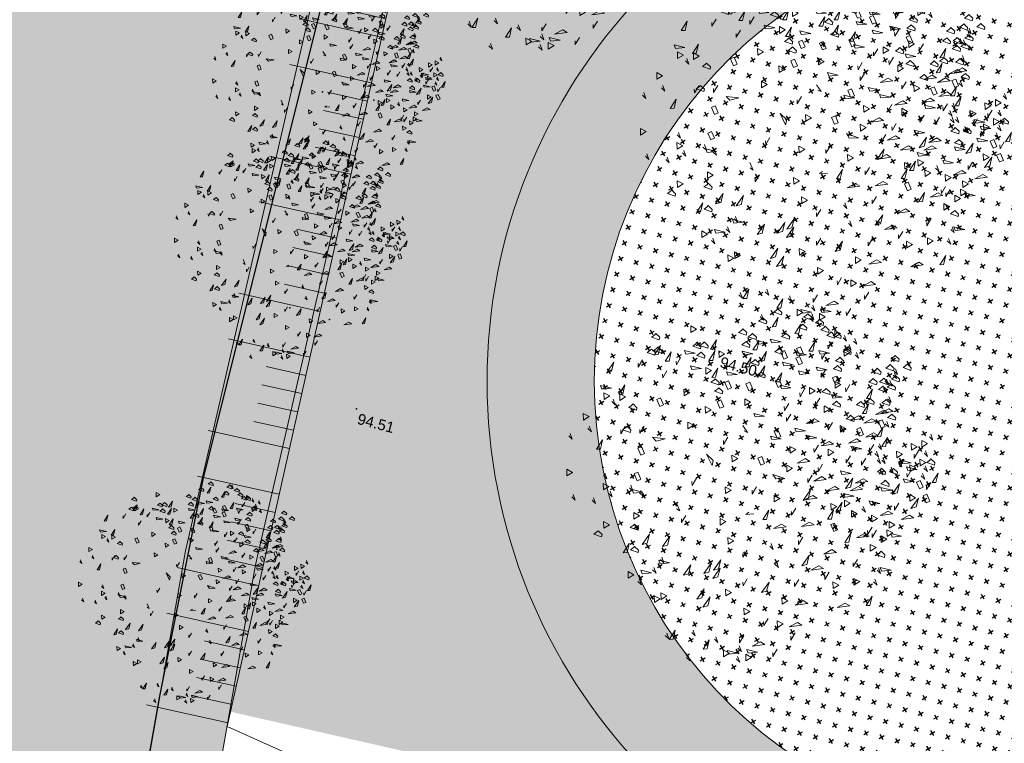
# Model space of a CAD drawing. Header units: centimetres. Extents: x 100159 to 224542, y -77011 to -2159.
# Tile 4 of 149: x 191353 to 194108, y -22417 to -20392. Entities that reach past the tile are written whole.
import ezdxf
from ezdxf.enums import TextEntityAlignment as Align
from ezdxf.xclip import XClip

# ---------------------------------------------------------------- set-up
doc = ezdxf.new("R2010")
doc.units = ezdxf.units.CM
doc.header["$XCLIPFRAME"] = 2
doc.layers.get('0').update_dxf_attribs({"lineweight": 5})
for name, color, linetype in [('03', 1, 'Continuous'), ('04-Pts-T', 7, 'Continuous'), ('04-Pts-T-Alt', 190, 'Continuous'), ('23', 63, 'Continuous'), ('A-Mar-P-TR-esv-pelouse', 60, 'Continuous'), ('A-Mar-P-TX-légende', 7, 'Continuous'), ('DDL-PLAN MASSE PAYSAGE', 7, 'Continuous')]:
    doc.layers.add(name, color=color, linetype=linetype)
for name, color, linetype, lineweight in [('21', 8, 'Continuous', 9), ('48', 8, 'Continuous', 13), ('A-Mar-P-TR-Revêtement sportif', 7, 'Continuous', 5)]:
    doc.layers.add(name, color=color, linetype=linetype, lineweight=lineweight)
for name, color, linetype, lineweight, true_color in [('24', 7, 'Continuous', 15, 0x99ad58), ('A-Mar-P-TR-esv-massifs', 7, 'Continuous', 5, 0x99ad58), ('DDL- PAYSAGE HACHURES', 7, 'Continuous', 15, 0x99ad58)]:
    doc.layers.add(name, color=color, linetype=linetype, lineweight=lineweight, true_color=true_color)
doc.styles.get("Standard").update_dxf_attribs({"font": 'arial.ttf'})
pattern_1 = [(31, (197231.24, -3278.376), (10.862603, 43.56752), [15.875, -47.625]), (121, (197242.132, -3281.09), (-43.56752, 10.862603), [15.875, -47.625])]

# ---------------------------------------------------------------- blocks, each defined once
blk = doc.blocks.new('17.07 CADASTRE')
at = {"layer": '23'}
h = blk.add_hatch(dxfattribs=at)
h.set_pattern_fill('CROSS', color=9, scale=0.122312, angle=-74.5126)
h.set_pattern_definition([(285.487436, (-1752.3689, 119.6183), (0.95587097, -0.5410825), [0.38833935, -1.16501804]), (15.487436, (-1752.5042, 119.37936), (0.5410825, 0.95587097), [0.38833935, -1.16501804])])
h.paths.add_polyline_path([(296.556, 77.111), (237.111, 55.333), (234.333, 63.889), (230.222, 79.222), (287.333, 104.778), (286, 108.667), (283.764, 107.684), (283.586, 107.684), (284.556, 108.111), (281.778, 113.778), (279.556, 117), (276.889, 119.556), (274.222, 121.222), (271, 122.222), (267.222, 123.778), (264.111, 125.444), (253.889, 127.667), (249.222, 128.444), (241, 128.111), (233.111, 127.444), (216.889, 124.444), (201.667, 120.778), (176.222, 114.111), (165.556, 111.111), (124.556, 102.444), (122.333, 102.222), (76.778, 95.667), (65.222, 94.333), (35.444, 90.111), (31.667, 89.667), (13.222, 87.017), (13.222, 11), (305.953, 11), (306.333, 20.889), (306.457, 20.91), (306.778, 27.444), (306.556, 41.222), (304.889, 48.667)])
h.paths.add_polyline_path([(382.444, 188.112), (366.222, 179.889), (324.333, 156.222), (321.556, 150.111), (319.889, 143.222), (318.444, 140), (316.333, 136.444), (312.889, 132.222), (311, 129.556), (309.667, 127), (309.222, 124.889), (309.111, 121.556), (313, 67.111), (320.889, 34.556), (323.889, 23), (326.72, 11), (382.444, 11)])
h.paths.add_polyline_path([(114.441, 168.682), (114.556, 172.222), (114.765, 174.055), (114.889, 176.111), (115.444, 180), (117, 187), (119.807, 200.743), (131.778, 243.333), (132.667, 246.889), (134.333, 259.778), (123.889, 263.889), (95.589, 275.588), (95.778, 276.111), (116.444, 322.667), (114.867, 324.739), (110, 330.778), (101, 340.111), (94.778, 345.889), (88.111, 351.333), (84.333, 354.222), (77.667, 358.667), (70, 363), (64.667, 366.778), (62.667, 368.556), (61, 370.778), (59.667, 373.333), (57.444, 376.444), (55, 379.889), (50.444, 384.111), (47.778, 386.111), (42.889, 389.333), (34.778, 392.222), (29.778, 390.222), (28, 389.111), (23.444, 385.111), (19.596, 381.153), (45.333, 361.111), (41.87, 356.754), (41.556, 357), (39.111, 354), (13.222, 374.341), (13.222, 359.889), (17.111, 358.444), (17.556, 359.444), (21.111, 358), (20.778, 357), (22.556, 356.333), (22.889, 357.333), (29.222, 354.889), (26.333, 347.667), (22.889, 349), (21.556, 345.667), (17.889, 347.111), (18.556, 348.889), (13.222, 350.98), (13.222, 268.872), (22.444, 266.333), (20.333, 258.444), (13.222, 260.467), (13.222, 114.187), (18.444, 116), (18.889, 112.778), (28.889, 113.333), (38.667, 115.778), (41.333, 115.778), (59.333, 118.667), (82, 120.333), (98.222, 123.111), (115.889, 127.889), (114.889, 141.889), (114.853, 142.698), (114.556, 146.667), (114.435, 152.182), (114.222, 157), (114.259, 160.231), (114.222, 161.889), (114.123, 164.5), (114.333, 166.889)])
h.paths.add_polyline_path([(35.889, 199), (33.222, 200.111), (35, 204.222), (37.556, 203)], flags=16)
h.paths.add_polyline_path([(48.222, 318.556), (43.778, 319.556), (44.333, 321.778), (38.889, 323), (39, 323.778), (35, 324.667), (35.111, 325.333), (31.556, 326.111), (33.444, 334.667), (40.444, 333), (40.222, 332.111), (43.222, 331.444), (42.889, 330), (46, 329.333), (49, 342.556), (55.111, 337.444), (53, 328.556), (50.667, 329.111)], flags=16)
h.paths.add_polyline_path([(23.889, 322.556), (20.556, 323.222), (21.111, 326.222), (24.556, 325.556)], flags=16)
h.paths.add_polyline_path([(19.667, 324.111), (14.111, 325.222), (14.556, 327.889), (20.222, 326.778)], flags=16)
h.paths.add_polyline_path([(57.556, 349), (56.556, 349.778), (56, 349.111), (53.667, 350.778), (54, 351.444), (50.556, 354.111), (52.889, 357.333), (53.667, 356.889), (54.444, 358), (53.778, 358.556), (59.667, 366.333), (64.444, 362.556), (60.444, 357.111), (64.444, 353.778), (61.889, 350.556), (59.889, 352.111)], flags=16)
h.paths.add_polyline_path([(38.667, 373.444), (35.778, 375.889), (35.444, 375.556), (32.333, 378), (33.111, 379.111), (30, 381.444), (32.444, 384.778), (35.556, 382.222), (36, 382.889), (36.889, 382.333), (37.889, 383.667), (40.444, 381.444), (42.889, 384.667), (47.778, 380.889), (42.889, 374.556), (40.778, 376.222)], flags=16)
h.paths.add_polyline_path([(64.778, 393.222), (55, 404.111), (51.333, 405.889), (50, 405.222), (47.889, 404.556), (45.556, 404.556), (44.778, 404.667), (43.889, 405.111), (34.778, 392.222), (42.889, 389.333), (47.778, 386.111), (50.444, 384.111), (55, 379.889), (57.444, 376.444), (59.667, 373.333), (61, 370.778), (62.667, 368.556), (64.667, 366.778), (70, 363), (77.667, 358.667), (84.333, 354.222), (88.111, 351.333), (94.778, 345.889), (101, 340.111), (110, 330.778), (112.546, 327.619), (117, 349.111), (122, 359.222), (113.222, 363.667), (115.333, 367.889), (104.333, 373.444), (104.111, 373), (103.667, 373.222), (103.889, 373.667)])
h.paths.add_polyline_path([(60.667, 391.556), (67.111, 388.333), (66.333, 386.667), (70.778, 384.444), (67.333, 377.444), (61, 380.556), (61.667, 381.889), (57, 384.222)], flags=16)
h.paths.add_polyline_path([(56.111, 388.778), (44.667, 394.444), (48.111, 401.222), (52.444, 399.111), (52.556, 399.556), (55.444, 398.111), (53.889, 395), (58.111, 393)], flags=16)
h.paths.add_polyline_path([(74.333, 380.889), (79.667, 378.222), (80.333, 379.556), (83.444, 378.111), (79.333, 369.889), (70.889, 374.222)], flags=16)
h.paths.add_polyline_path([(87.444, 378.444), (92.444, 376), (90.556, 372.333), (90, 372.667), (88.556, 369.778), (93.889, 367.222), (90.667, 360.778), (81, 365.556)], flags=16)
h.paths.add_polyline_path([(97.444, 368.111), (107.667, 363.111), (104.556, 356.778), (94.333, 361.778)], flags=16)
h.paths.add_polyline_path([(109.222, 359.889), (112.444, 358.222), (111.778, 357), (113.222, 356.222), (114.444, 358.667), (117.667, 357), (111, 343.444), (106.667, 345.556), (108, 348.333), (104.444, 350.111)], flags=16)
h.paths.add_polyline_path([(138.333, 392.333), (139.444, 392.667), (142.289, 398.356), (133.889, 402.556), (137.222, 409.444), (142.667, 406.667), (143.556, 408.444), (146.6, 406.978), (147.111, 408), (146.954, 409.778), (132.144, 409.778), (130.222, 406), (122.667, 409.778), (88.627, 409.778), (92.222, 408), (85.444, 394.444), (81.667, 396.333), (82.667, 398.444), (80.556, 399.556), (81.667, 401.667), (77.444, 403.778), (80.481, 409.778), (77.236, 409.778), (74.889, 405), (69.444, 407.778), (69.889, 408.778), (67.857, 409.778), (56.288, 409.778), (58.444, 408.667), (64.444, 402), (64.889, 402.333), (65.111, 402), (64.778, 401.667), (68.222, 397.778), (70.667, 396.556), (71.667, 398.667), (76.333, 396.333), (75.333, 394.222), (83.333, 390.222), (84.333, 392.333), (89, 390), (88.222, 388.333), (88.556, 388.111), (88.444, 387.778), (96, 383.889), (97, 386), (105.444, 381.778), (104.444, 379.667), (118, 372.889), (119.063, 372.48), (121, 372.111), (123.444, 372.222), (123.333, 372.667), (123.778, 372.778), (123.889, 372.333), (124.556, 372.556), (126.503, 373.571), (127.437, 374.272), (128.105, 375.058), (128.808, 376.042), (120.778, 380.222), (120.889, 380.444), (117.444, 382.111), (119.889, 386.778), (123.222, 385.111), (123.778, 386.111), (131.912, 381.934), (136.222, 390.556), (136.417, 390.75), (136.556, 391), (137.444, 391.778)])
h.paths.add_polyline_path([(94.778, 396.222), (95.111, 397), (90.889, 399.111), (93, 403.333), (93.889, 402.889), (95.333, 405.667), (98, 404.333), (98.333, 405), (101.889, 403.111), (101.667, 402.556), (104.556, 401.111), (101.111, 394), (98.111, 395.556), (97.667, 394.667)], flags=16)
h.paths.add_polyline_path([(104.778, 389.444), (108.222, 396.333), (118.667, 391.222), (115.667, 385.222), (112.889, 386.556), (112.444, 385.667)], flags=16)
at = {"color": 0, "linetype": 'Continuous'}
blk.add_lwpolyline([(38.667, 115.778), (41.333, 115.778), (59.333, 118.667), (82, 120.333), (98.222, 123.111), (115.889, 127.889), (115.131, 135.97), (114.696, 141.819), (114.319, 156.904), (114.122, 164.559), (114.889, 176.111), (115.989, 181.377), (117, 187), (119.807, 200.743), (125.405, 219.634), (128.803, 231.361), (130.17, 236.417), (131.524, 241.754), (131.992, 243.596), (132.621, 247.093), (133.521, 252.633), (134.333, 259.778), (123.889, 263.889), (95.667, 275.556)], dxfattribs=at)
blk = doc.blocks.new('*U27')
at = {"layer": '21'}
for points in [[(0, 0), (-0.3, 233.4)], [(262.3, 0.4), (261.9, 233.8)], [(52.5, 0.1), (52.3, 114)], [(104.9, 0.2), (104.7, 114.1)], [(157.4, 0.2), (157.2, 114.1)], [(209.8, 0.3), (209.7, 114.2)]]:
    blk.add_lwpolyline(points, dxfattribs=at)
blk = doc.blocks.new('*U28')
at = {"layer": '03', "color": 0, "linetype": 'ByBlock', "lineweight": -2, "rotation": 77.37558950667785}
for p in [(192366, -20440.5), (192280.1, -20824.4), (192194.1, -21208.3), (192108.1, -21592.2), (192022.1, -21976.1), (191936.1, -22360)]:
    blk.add_blockref('*U27', p, dxfattribs=at)
blk = doc.blocks.new('04-Pts-T')
at = {"color": 0}
blk.add_point((0, 0), dxfattribs=at)
at = {"layer": '04-Pts-T-Alt'}
blk.add_attdef('ALT', text='', height=0.15, dxfattribs=at).set_placement((0.1, -0.1), align=Align.TOP_LEFT)
blk = doc.blocks.new('Z$W@#1095')
for points in [[(3.307, 7.712), (3.214, 7.616), (3.245, 7.715)], [(3.633, 7.407), (3.541, 7.311), (3.572, 7.411)], [(4.396, 7.201), (4.303, 7.105), (4.334, 7.204)], [(2.137, 7.062), (2.045, 6.966), (2.076, 7.066)], [(5.341, 7.058), (5.267, 7.019), (5.448, 7.004)], [(3.864, 6.755), (3.79, 6.716), (3.971, 6.701)], [(2.268, 6.632), (2.176, 6.536), (2.207, 6.635)], [(2.863, 6.646), (2.771, 6.55), (2.802, 6.649)], [(5.365, 6.473), (5.291, 6.434), (5.472, 6.419)], [(2.561, 6.369), (2.468, 6.273), (2.499, 6.372)], [(4.059, 6.385), (3.985, 6.346), (4.165, 6.331)], [(5.754, 6.331), (5.68, 6.292), (5.861, 6.277)], [(2.874, 6.022), (2.781, 5.926), (2.812, 6.025)], [(2.874, 5.772), (2.782, 5.676), (2.813, 5.776)], [(1.119, 4.947), (1.026, 4.851), (1.058, 4.95)], [(1.485, 4.77), (1.393, 4.674), (1.424, 4.774)], [(2.857, 4.896), (2.846, 4.813), (2.963, 4.952)], [(3.541, 4.856), (3.467, 4.817), (3.648, 4.802)], [(1.764, 4.714), (1.672, 4.618), (1.703, 4.718)], [(2.709, 4.702), (2.635, 4.664), (2.816, 4.648)], [(4.648, 4.634), (4.574, 4.596), (4.755, 4.581)], [(5.037, 4.323), (5.043, 4.24), (5.13, 4.399)], [(7.995, 4.13), (7.902, 4.034), (7.933, 4.133)], [(0.32, 3.885), (0.228, 3.789), (0.259, 3.889)], [(5.904, 3.769), (5.83, 3.73), (6.011, 3.715)], [(3.49, 3.445), (3.416, 3.483), (3.507, 3.327)], [(3.952, 3.593), (3.878, 3.555), (4.059, 3.539)], [(5.714, 3.622), (5.64, 3.583), (5.821, 3.568)], [(6.325, 3.596), (6.251, 3.557), (6.432, 3.542)], [(7.273, 3.528), (7.199, 3.489), (7.38, 3.474)], [(7.535, 3.508), (7.461, 3.469), (7.642, 3.454)], [(0.092, 3.255), (0, 3.159), (0.031, 3.258)], [(0.636, 3.397), (0.544, 3.301), (0.575, 3.401)], [(6.915, 3.371), (6.841, 3.332), (7.022, 3.317)], [(7.884, 3.275), (7.792, 3.179), (7.823, 3.279)], [(2.621, 3.163), (2.547, 3.124), (2.728, 3.109)], [(6.308, 3.21), (6.234, 3.171), (6.415, 3.156)], [(7.751, 3.098), (7.659, 3.002), (7.69, 3.102)], [(7.922, 3.045), (7.829, 2.949), (7.86, 3.049)], [(0.726, 2.886), (0.634, 2.79), (0.665, 2.889)], [(2.06, 2.884), (1.986, 2.845), (2.167, 2.83)], [(7.666, 2.875), (7.574, 2.779), (7.605, 2.879)], [(3.087, 2.703), (2.995, 2.607), (3.026, 2.706)], [(3.915, 2.615), (3.841, 2.576), (4.022, 2.561)], [(4.719, 2.612), (4.645, 2.573), (4.826, 2.558)], [(5.369, 2.781), (5.296, 2.742), (5.476, 2.727)], [(5.95, 2.723), (5.876, 2.685), (6.057, 2.669)], [(6.865, 2.748), (6.791, 2.709), (6.972, 2.694)], [(0.91, 2.401), (0.836, 2.362), (1.017, 2.347)], [(2.785, 2.426), (2.692, 2.33), (2.723, 2.429)], [(5.038, 2.513), (4.964, 2.474), (5.145, 2.459)], [(0.549, 2.268), (0.457, 2.172), (0.488, 2.272)], [(0.774, 2.338), (0.681, 2.242), (0.712, 2.342)], [(3.413, 2.194), (3.339, 2.156), (3.52, 2.14)], [(1.484, 2.094), (1.41, 2.055), (1.591, 2.04)], [(5.471, 2.048), (5.397, 2.009), (5.578, 1.994)], [(7.433, 2.028), (7.341, 1.932), (7.372, 2.031)], [(7.439, 1.948), (7.347, 1.852), (7.378, 1.951)], [(7.722, 1.953), (7.63, 1.857), (7.661, 1.957)], [(2.547, 1.866), (2.473, 1.827), (2.654, 1.812)], [(5.577, 1.726), (5.503, 1.687), (5.684, 1.672)], [(7.117, 1.814), (7.025, 1.718), (7.056, 1.818)], [(7.638, 1.933), (7.545, 1.837), (7.576, 1.936)], [(0.964, 1.617), (0.89, 1.578), (1.071, 1.563)], [(5.921, 1.532), (5.829, 1.436), (5.86, 1.535)], [(5.92, 1.702), (5.846, 1.663), (6.027, 1.648)], [(6.095, 1.54), (6.003, 1.444), (6.034, 1.544)], [(6.603, 1.616), (6.51, 1.52), (6.541, 1.619)], [(1.46, 1.421), (1.386, 1.383), (1.567, 1.367)], [(2.981, 1.339), (2.907, 1.3), (3.088, 1.285)], [(5.81, 1.426), (5.718, 1.33), (5.749, 1.43)], [(5.859, 1.333), (5.767, 1.237), (5.798, 1.336)], [(4.711, 1.254), (4.619, 1.158), (4.65, 1.257)], [(5.751, 1.086), (5.659, 0.99), (5.69, 1.089)], [(3.507, 0.907), (3.433, 0.868), (3.614, 0.853)], [(4.279, 0.935), (4.205, 0.896), (4.386, 0.881)], [(5.916, 0.961), (5.842, 0.922), (6.023, 0.907)], [(5.951, 0.977), (5.859, 0.881), (5.89, 0.98)], [(4.262, 0.816), (4.188, 0.777), (4.369, 0.762)], [(5.778, 0.715), (5.704, 0.676), (5.885, 0.661)], [(6.225, 0.761), (6.152, 0.722), (6.332, 0.707)], [(5.013, 0.644), (4.939, 0.605), (5.12, 0.59)], [(6.108, 0.429), (6.016, 0.333), (6.047, 0.432)], [(6.402, 0.571), (6.31, 0.475), (6.341, 0.575)], [(6.778, 0.626), (6.685, 0.53), (6.717, 0.629)], [(3.392, 0.318), (3.3, 0.222), (3.331, 0.322)], [(3.655, 0.361), (3.563, 0.265), (3.594, 0.364)], [(5.726, 0.216), (5.652, 0.177), (5.832, 0.162)], [(5.929, 0.406), (5.837, 0.31), (5.868, 0.41)]]:
    blk.add_lwpolyline(points)
for points in [[(3.819, 7.505), (3.825, 7.651), (3.696, 7.583)], [(4.541, 7.579), (4.483, 7.518), (4.593, 7.342)], [(4.887, 7.578), (4.927, 7.503), (5.128, 7.549)], [(2.566, 7.287), (2.572, 7.433), (2.443, 7.365)], [(4.427, 7.3), (4.432, 7.446), (4.303, 7.378)], [(4.56, 6.978), (4.566, 7.124), (4.437, 7.056)], [(4.548, 7.138), (4.587, 7.063), (4.788, 7.11)], [(3.254, 7.042), (3.293, 6.967), (3.495, 7.014)], [(5.639, 6.985), (5.661, 6.806), (5.713, 6.821), (5.748, 6.935), (5.706, 6.948)], [(5.986, 7.048), (6.009, 6.87), (6.06, 6.885), (6.096, 6.999), (6.053, 7.012)], [(3.887, 6.72), (3.909, 6.541), (3.961, 6.556), (3.996, 6.67), (3.954, 6.683)], [(4.384, 6.814), (4.407, 6.636), (4.458, 6.651), (4.494, 6.765), (4.451, 6.778)], [(5.666, 6.821), (5.705, 6.746), (5.907, 6.792)], [(5.745, 6.874), (5.767, 6.695), (5.819, 6.711), (5.854, 6.824), (5.811, 6.838)], [(2.641, 6.434), (2.647, 6.58), (2.518, 6.512)], [(5.643, 6.547), (5.682, 6.472), (5.884, 6.519)], [(1.556, 6.272), (1.578, 6.094), (1.63, 6.109), (1.665, 6.223), (1.622, 6.236)], [(4.702, 6.214), (4.809, 6.339), (4.877, 6.281), (4.77, 6.156)], [(6.037, 6.271), (5.979, 6.209), (6.089, 6.034)], [(6.577, 6.24), (6.583, 6.386), (6.454, 6.318)], [(1.894, 6.058), (1.9, 6.203), (1.771, 6.135)], [(3.026, 5.941), (3.132, 6.066), (3.2, 6.008), (3.094, 5.883)], [(3.564, 6.117), (3.67, 6.241), (3.738, 6.183), (3.632, 6.059)], [(4.027, 6.058), (3.989, 5.95), (4.121, 5.796)], [(6.207, 6.153), (6.229, 5.974), (6.28, 5.99), (6.316, 6.103), (6.273, 6.117)], [(2.802, 5.953), (2.744, 5.892), (2.854, 5.716)], [(5.268, 5.761), (5.274, 5.907), (5.144, 5.839)], [(5.797, 6.002), (5.74, 5.941), (5.849, 5.765)], [(6.059, 5.981), (6.082, 5.802), (6.133, 5.817), (6.169, 5.931), (6.126, 5.944)], [(6.289, 6.018), (6.312, 5.839), (6.363, 5.855), (6.399, 5.968), (6.356, 5.982)], [(2.04, 5.622), (2.062, 5.444), (2.114, 5.459), (2.149, 5.573), (2.106, 5.586)], [(2.361, 5.553), (2.367, 5.699), (2.238, 5.631)], [(5.908, 5.544), (5.914, 5.69), (5.784, 5.622)], [(6.079, 5.694), (6.118, 5.619), (6.32, 5.665)], [(6.322, 5.774), (6.362, 5.699), (6.563, 5.745)], [(1.476, 5.517), (1.516, 5.443), (1.717, 5.489)], [(1.604, 5.404), (1.627, 5.225), (1.678, 5.24), (1.714, 5.354), (1.671, 5.367)], [(4.661, 5.369), (4.667, 5.515), (4.538, 5.447)], [(5.674, 5.445), (5.696, 5.267), (5.748, 5.282), (5.783, 5.396), (5.741, 5.409)], [(5.777, 5.476), (5.816, 5.401), (6.018, 5.448)], [(6.362, 5.45), (6.368, 5.595), (6.239, 5.527)], [(1.149, 5.093), (1.155, 5.239), (1.026, 5.171)], [(1.82, 5.227), (1.897, 5.141), (2.095, 5.182)], [(5.133, 5.174), (5.139, 5.32), (5.01, 5.252)], [(5.531, 5.287), (5.554, 5.109), (5.605, 5.124), (5.641, 5.238), (5.598, 5.251)], [(5.696, 5.047), (5.802, 5.171), (5.87, 5.113), (5.764, 4.989)], [(6.029, 5.244), (5.971, 5.183), (6.081, 5.007)], [(6.706, 5.202), (6.728, 5.023), (6.78, 5.039), (6.815, 5.152), (6.773, 5.166)], [(6.919, 5.385), (6.941, 5.207), (6.993, 5.222), (7.028, 5.335), (6.986, 5.349)], [(1.304, 5.001), (1.246, 4.939), (1.356, 4.764)], [(5.249, 5.015), (5.355, 5.139), (5.423, 5.081), (5.317, 4.957)], [(6.587, 5.132), (6.53, 5.071), (6.639, 4.895)], [(6.924, 5.15), (6.946, 4.971), (6.998, 4.986), (7.033, 5.1), (6.99, 5.113)], [(7.33, 5.101), (7.352, 4.923), (7.404, 4.938), (7.439, 5.051), (7.397, 5.065)], [(1.676, 4.744), (1.619, 4.683), (1.728, 4.507)], [(1.978, 4.806), (2.055, 4.721), (2.253, 4.762)], [(4.048, 4.617), (4.16, 4.642), (4.22, 4.836)], [(5.874, 4.617), (5.98, 4.742), (6.048, 4.684), (5.942, 4.559)], [(6.306, 4.921), (6.346, 4.846), (6.547, 4.893)], [(6.44, 4.848), (6.462, 4.67), (6.514, 4.685), (6.549, 4.799), (6.506, 4.812)], [(6.716, 4.934), (6.755, 4.859), (6.957, 4.905)], [(6.935, 4.946), (6.877, 4.885), (6.987, 4.709)], [(7.355, 4.781), (7.394, 4.707), (7.596, 4.753)], [(7.654, 4.891), (7.677, 4.712), (7.728, 4.727), (7.764, 4.841), (7.721, 4.854)], [(5.666, 4.475), (5.672, 4.621), (5.543, 4.553)], [(6.256, 4.609), (6.278, 4.431), (6.33, 4.446), (6.365, 4.559), (6.323, 4.573)], [(6.276, 4.572), (6.315, 4.497), (6.516, 4.544)], [(6.575, 4.681), (6.614, 4.607), (6.816, 4.653)], [(7.091, 4.695), (7.033, 4.633), (7.142, 4.458)], [(0.928, 4.345), (0.934, 4.491), (0.805, 4.423)], [(1.052, 4.244), (1.058, 4.39), (0.929, 4.322)], [(4.436, 4.181), (4.442, 4.326), (4.313, 4.259)], [(6.833, 4.24), (6.94, 4.365), (7.007, 4.307), (6.901, 4.182)], [(6.89, 4.49), (6.912, 4.311), (6.964, 4.326), (6.999, 4.44), (6.956, 4.453)], [(7.252, 4.501), (7.275, 4.323), (7.326, 4.338), (7.362, 4.452), (7.319, 4.465)], [(1.618, 4.114), (1.695, 4.029), (1.893, 4.07)], [(3.752, 4.006), (3.758, 4.152), (3.629, 4.084)], [(5.476, 4.303), (5.419, 4.241), (5.528, 4.066)], [(6.219, 4.073), (6.326, 4.197), (6.394, 4.139), (6.287, 4.015)], [(6.307, 4.172), (6.346, 4.098), (6.548, 4.144)], [(6.76, 4.236), (6.703, 4.175), (6.812, 3.999)], [(7.445, 4.27), (7.484, 4.195), (7.686, 4.242)], [(7.596, 4.254), (7.619, 4.075), (7.67, 4.09), (7.706, 4.204), (7.663, 4.218)], [(7.846, 4.254), (7.868, 4.076), (7.92, 4.091), (7.955, 4.204), (7.913, 4.218)], [(3.084, 3.803), (3.089, 3.949), (2.96, 3.881)], [(6.283, 4.057), (6.226, 3.996), (6.335, 3.82)], [(6.864, 3.888), (6.97, 4.012), (7.038, 3.954), (6.932, 3.83)], [(7.084, 4.073), (7.026, 4.012), (7.136, 3.836)], [(7.06, 3.967), (7.166, 4.091), (7.234, 4.033), (7.128, 3.909)], [(7.852, 3.972), (7.874, 3.793), (7.926, 3.808), (7.961, 3.922), (7.918, 3.935)], [(0.223, 3.775), (0.263, 3.701), (0.464, 3.747)], [(1.85, 3.733), (1.926, 3.647), (2.125, 3.688)], [(4.531, 3.663), (4.638, 3.788), (4.706, 3.729), (4.599, 3.605)], [(5.192, 3.758), (5.134, 3.697), (5.244, 3.521)], [(5.216, 3.606), (5.322, 3.73), (5.39, 3.672), (5.284, 3.548)], [(6.745, 3.836), (6.687, 3.774), (6.797, 3.599)], [(7.228, 3.823), (7.267, 3.748), (7.469, 3.795)], [(7.766, 3.796), (7.788, 3.617), (7.84, 3.632), (7.875, 3.746), (7.832, 3.759)], [(1.279, 3.622), (1.356, 3.536), (1.554, 3.578)], [(1.842, 3.509), (1.918, 3.423), (2.117, 3.464)], [(2.009, 3.58), (2.085, 3.495), (2.284, 3.536)], [(2.783, 3.461), (2.789, 3.607), (2.66, 3.539)], [(6.515, 3.315), (6.521, 3.461), (6.392, 3.393)], [(6.991, 3.525), (6.934, 3.463), (7.043, 3.288)], [(7.338, 3.635), (7.28, 3.574), (7.39, 3.398)], [(7.712, 3.625), (7.735, 3.447), (7.786, 3.462), (7.822, 3.575), (7.779, 3.589)], [(7.882, 3.369), (7.888, 3.515), (7.759, 3.447)], [(7.767, 3.499), (7.789, 3.32), (7.841, 3.336), (7.876, 3.449), (7.833, 3.463)], [(1.177, 3.427), (1.254, 3.341), (1.452, 3.383)], [(4.464, 3.337), (4.404, 3.239), (4.499, 3.061)], [(5.174, 3.128), (5.179, 3.274), (5.05, 3.206)], [(5.581, 3.356), (5.524, 3.295), (5.633, 3.119)], [(1.746, 3.009), (1.752, 3.155), (1.623, 3.087)], [(3.478, 3.098), (3.517, 3.024), (3.719, 3.07)], [(4.058, 2.967), (4.064, 3.113), (3.935, 3.045)], [(4.774, 3.01), (4.78, 3.156), (4.65, 3.088)], [(5.554, 3.068), (5.496, 3.007), (5.606, 2.831)], [(5.946, 2.941), (5.956, 3.055), (5.791, 3.172)], [(6.558, 3.174), (6.58, 2.995), (6.632, 3.011), (6.667, 3.124), (6.624, 3.138)], [(6.83, 2.978), (6.936, 3.103), (7.004, 3.044), (6.898, 2.92)], [(7.118, 3.171), (7.141, 2.992), (7.192, 3.007), (7.228, 3.121), (7.185, 3.134)], [(7.301, 3.207), (7.324, 3.029), (7.375, 3.044), (7.411, 3.158), (7.368, 3.171)], [(7.598, 3.006), (7.603, 3.152), (7.474, 3.084)], [(7.548, 3.146), (7.57, 2.968), (7.622, 2.983), (7.657, 3.097), (7.614, 3.11)], [(0.361, 3.015), (0.4, 2.94), (0.602, 2.987)], [(3.561, 2.57), (3.572, 2.685), (3.406, 2.802)], [(5.078, 2.737), (5.088, 2.851), (4.923, 2.968)], [(6.298, 2.85), (6.304, 2.996), (6.175, 2.928)], [(6.409, 2.846), (6.431, 2.667), (6.483, 2.683), (6.518, 2.796), (6.475, 2.81)], [(6.597, 2.961), (6.54, 2.9), (6.649, 2.724)], [(6.884, 2.869), (6.89, 3.015), (6.761, 2.947)], [(0.531, 2.461), (0.537, 2.607), (0.408, 2.539)], [(1.552, 2.465), (1.558, 2.61), (1.429, 2.543)], [(5.644, 2.437), (5.655, 2.551), (5.489, 2.668)], [(0.566, 2.533), (0.508, 2.471), (0.618, 2.296)], [(2.038, 2.416), (2.114, 2.331), (2.313, 2.372)], [(4.248, 2.491), (4.324, 2.405), (4.523, 2.446)], [(4.427, 2.239), (4.438, 2.353), (4.272, 2.47)], [(4.882, 2.241), (4.893, 2.356), (4.727, 2.472)], [(5.489, 2.352), (5.495, 2.498), (5.365, 2.43)], [(6.067, 2.341), (6.072, 2.487), (5.943, 2.419)], [(6.266, 2.438), (6.288, 2.26), (6.34, 2.275), (6.375, 2.389), (6.333, 2.402)], [(6.635, 2.37), (6.657, 2.192), (6.709, 2.207), (6.744, 2.32), (6.702, 2.334)], [(3.871, 2.041), (3.881, 2.155), (3.716, 2.272)], [(5.96, 1.926), (5.97, 2.04), (5.805, 2.157)], [(6.43, 2.11), (6.44, 2.224), (6.274, 2.341)], [(6.526, 2.17), (6.565, 2.096), (6.767, 2.142)], [(6.789, 2.213), (6.811, 2.034), (6.863, 2.05), (6.898, 2.163), (6.855, 2.177)], [(6.859, 2.238), (6.898, 2.163), (7.1, 2.21)], [(7.205, 2.348), (7.228, 2.17), (7.279, 2.185), (7.315, 2.299), (7.272, 2.312)], [(7.445, 2.367), (7.468, 2.189), (7.519, 2.204), (7.555, 2.317), (7.512, 2.331)], [(0.663, 1.983), (0.669, 2.129), (0.54, 2.061)], [(0.775, 2.153), (0.717, 2.092), (0.827, 1.916)], [(1.047, 1.849), (1.057, 1.963), (0.892, 2.08)], [(2.128, 1.825), (2.134, 1.971), (2.005, 1.903)], [(4.814, 1.891), (4.825, 2.006), (4.659, 2.122)], [(5.188, 2.044), (5.13, 1.982), (5.24, 1.807)], [(5.776, 2.079), (5.718, 2.017), (5.828, 1.842)], [(6.058, 2.002), (6.164, 2.127), (6.232, 2.069), (6.126, 1.944)], [(6.504, 1.818), (6.514, 1.933), (6.349, 2.05)], [(7.154, 2.084), (7.176, 1.905), (7.228, 1.92), (7.263, 2.034), (7.221, 2.047)], [(7.313, 2.143), (7.335, 1.965), (7.387, 1.98), (7.422, 2.093), (7.38, 2.107)], [(7.643, 2.15), (7.665, 1.971), (7.717, 1.986), (7.752, 2.1), (7.709, 2.113)], [(7.874, 2.14), (7.896, 1.961), (7.948, 1.977), (7.983, 2.09), (7.94, 2.104)], [(1.626, 1.691), (1.632, 1.837), (1.503, 1.769)], [(2.945, 1.886), (3.022, 1.801), (3.22, 1.842)], [(4.111, 1.831), (4.15, 1.756), (4.352, 1.803)], [(4.451, 1.772), (4.457, 1.917), (4.328, 1.85)], [(4.348, 1.741), (4.387, 1.667), (4.589, 1.713)], [(4.774, 1.767), (4.716, 1.706), (4.826, 1.53)], [(4.891, 1.775), (4.968, 1.689), (5.166, 1.73)], [(6.245, 1.651), (6.256, 1.766), (6.09, 1.883)], [(6.418, 1.656), (6.524, 1.78), (6.592, 1.722), (6.486, 1.598)], [(6.787, 1.668), (6.798, 1.783), (6.632, 1.9)], [(6.864, 1.583), (6.874, 1.697), (6.708, 1.814)], [(6.922, 1.891), (6.945, 1.712), (6.996, 1.727), (7.032, 1.841), (6.989, 1.854)], [(7.28, 1.935), (7.302, 1.757), (7.353, 1.772), (7.389, 1.886), (7.346, 1.899)], [(7.482, 1.935), (7.505, 1.756), (7.556, 1.771), (7.591, 1.885), (7.549, 1.898)], [(7.819, 1.814), (7.841, 1.635), (7.893, 1.651), (7.928, 1.764), (7.886, 1.778)], [(1.786, 1.309), (1.797, 1.423), (1.631, 1.54)], [(2.27, 1.405), (2.281, 1.52), (2.115, 1.637)], [(3.104, 1.434), (3.115, 1.549), (2.949, 1.666)], [(3.548, 1.337), (3.559, 1.451), (3.393, 1.568)], [(3.932, 1.588), (4.038, 1.713), (4.106, 1.655), (4, 1.53)], [(4.644, 1.54), (4.65, 1.686), (4.521, 1.618)], [(5.042, 1.429), (5.052, 1.543), (4.886, 1.66)], [(5.241, 1.408), (5.252, 1.522), (5.086, 1.639)], [(6.211, 1.66), (6.25, 1.585), (6.452, 1.632)], [(6.687, 1.636), (6.71, 1.458), (6.761, 1.473), (6.796, 1.587), (6.754, 1.6)], [(4.508, 1.302), (4.514, 1.448), (4.384, 1.38)], [(5.525, 1.312), (5.548, 1.134), (5.599, 1.149), (5.635, 1.263), (5.592, 1.276)], [(6.059, 1.473), (6.098, 1.399), (6.3, 1.445)], [(2.928, 0.971), (2.933, 1.117), (2.804, 1.049)], [(3.825, 1.265), (3.865, 1.19), (4.066, 1.237)], [(4.181, 0.851), (4.191, 0.966), (4.026, 1.083)], [(4.875, 1.19), (4.817, 1.128), (4.927, 0.953)], [(5.249, 1.089), (5.192, 1.027), (5.301, 0.852)], [(5.326, 1.125), (5.349, 0.946), (5.4, 0.961), (5.436, 1.075), (5.393, 1.088)], [(6.111, 0.989), (6.117, 1.135), (5.988, 1.067)], [(4.612, 0.858), (4.617, 1.004), (4.488, 0.936)], [(5.638, 1.074), (5.661, 0.896), (5.712, 0.911), (5.748, 1.025), (5.705, 1.038)], [(5.977, 0.971), (5.919, 0.91), (6.029, 0.734)], [(6.403, 0.774), (6.409, 0.919), (6.279, 0.852)], [(2.628, 0.559), (2.638, 0.673), (2.473, 0.79)], [(3.198, 0.596), (3.204, 0.742), (3.075, 0.674)], [(4.024, 0.605), (4.03, 0.751), (3.901, 0.683)], [(4.846, 0.603), (4.857, 0.717), (4.691, 0.834)], [(5.228, 0.804), (5.304, 0.718), (5.503, 0.759)], [(5.638, 0.734), (5.58, 0.672), (5.69, 0.497)], [(5.905, 0.791), (5.848, 0.729), (5.957, 0.554)], [(5.973, 0.596), (5.979, 0.741), (5.849, 0.674)], [(6.566, 0.598), (6.572, 0.744), (6.443, 0.676)], [(3.892, 0.521), (3.915, 0.342), (3.966, 0.358), (4.002, 0.471), (3.959, 0.485)], [(4.297, 0.472), (4.303, 0.617), (4.174, 0.549)], [(4.474, 0.416), (4.48, 0.562), (4.351, 0.494)], [(4.442, 0.451), (4.384, 0.39), (4.494, 0.214)], [(4.656, 0.457), (4.662, 0.602), (4.533, 0.535)], [(5.385, 0.311), (5.391, 0.457), (5.261, 0.389)], [(5.596, 0.321), (5.703, 0.446), (5.771, 0.388), (5.664, 0.263)], [(6.178, 0.454), (6.184, 0.6), (6.055, 0.532)], [(6.188, 0.435), (6.21, 0.257), (6.262, 0.272), (6.297, 0.385), (6.255, 0.399)], [(2.791, 0.24), (2.83, 0.166), (3.032, 0.212)], [(3.672, 0.327), (3.615, 0.266), (3.724, 0.09)], [(4.973, 0.151), (4.984, 0.265), (4.818, 0.382)], [(5.132, 0.298), (5.209, 0.212), (5.407, 0.253)], [(5.39, 0.058), (5.496, 0.183), (5.564, 0.125), (5.457, 0)], [(5.845, 0.136), (5.884, 0.062), (6.086, 0.108)]]:
    blk.add_lwpolyline(points, close=True)

msp = doc.modelspace()

# ---------------------------------------------------------------- hatches: boundary and pattern name
at = {"layer": '24', "true_color": 0x898989}
h = msp.add_hatch(dxfattribs=at)
h.set_pattern_fill('AR-SAND', color=252, angle=179.9995)
h.set_pattern_definition([(217.499484, (0.38, 29043.17), (1.59959, -48.941337), [0, -38.607999, 0, -43.179999, 0, -41.274999]), (187.499484, (0.38, 29043.17), (-44.952973, -71.682103), [0, -20.827999, 0, -34.797999, 0, -13.3349996]), (147.499483, (31.622, 29043.17), (-79.099236, -0.143005), [0, -12.6999996, 0, -45.7199986, 0, -59.689998]), (137.499483, (31.62, 29043.17), (-76.355844, -22.292243), [0, -6.35, 0, -29.971999, 0, -34.289999])])
edge = h.paths.add_edge_path()
edge.add_line((208786, -11169.3), (208776.8, -11086.3))
edge.add_line((208776.8, -11086.3), (208764.2, -10988.2))
edge.add_line((208764.2, -10988.2), (208749.9, -10890.9))
edge.add_line((208749.9, -10890.9), (208733.5, -10794.8))
edge.add_line((208733.5, -10794.8), (208714.7, -10700.1))
edge.add_line((208714.7, -10700.1), (208693.2, -10607.3))
edge.add_line((208693.2, -10607.3), (208668.8, -10516.8))
edge.add_line((208668.8, -10516.8), (208641.1, -10429.4))
edge.add_line((208641.1, -10429.4), (208609.9, -10345.9))
edge.add_line((208609.9, -10345.9), (208575.3, -10267.4))
edge.add_line((208575.3, -10267.4), (208537.4, -10195.1))
edge.add_line((208537.4, -10195.1), (208496.7, -10130.6))
edge.add_line((208496.7, -10130.6), (208454.5, -10075.4))
edge.add_line((208454.5, -10075.4), (208409.4, -10027.4))
edge.add_line((208409.4, -10027.4), (208358.6, -9983.4))
edge.add_line((208358.6, -9983.4), (208302.4, -9943.8))
edge.add_line((208302.4, -9943.8), (208241.2, -9909.1))
edge.add_line((208241.2, -9909.1), (208227.2, -9902.8))
edge.add_arc((207978.7, -10663.3), 800, 71.9019, 73.4606)
edge.add_line((208206.4, -9896.4), (208304.6, -12834.2))
edge.add_line((208304.6, -12834.2), (208300.4, -14543.9))
edge.add_line((208300.4, -14543.9), (208277.5, -16677.7))
edge.add_line((208277.5, -16677.7), (208228.3, -17152.2))
edge.add_line((208228.3, -17152.2), (208281.6, -18398.8))
edge.add_line((208281.6, -18398.8), (208001.5, -20372))
edge.add_line((208001.5, -20372), (207668.1, -21358.6))
edge.add_line((207668.1, -21358.6), (206774.5, -22345.2))
edge.add_line((206774.5, -22345.2), (204987.3, -22971.8))
edge.add_line((204987.3, -22971.8), (202093.2, -23611.8))
edge.add_line((202093.2, -23611.8), (199906, -23838.4))
edge.add_line((199906, -23838.4), (197745.4, -23918.4))
edge.add_line((197745.4, -23918.4), (196398.4, -23771.7))
edge.add_line((196398.4, -23771.7), (195384.8, -23478.4))
edge.add_line((195384.8, -23478.4), (193984.4, -23291.7))
edge.add_line((193984.4, -23291.7), (192717.4, -22851.7))
edge.add_line((192717.4, -22851.7), (192370.7, -22718.4))
edge.add_line((192370.7, -22718.4), (191593.9, -23134.9))
edge.add_line((191593.9, -23134.9), (192407.9, -23283.8))
edge.add_line((192407.9, -23283.8), (192989, -23674.7))
edge.add_line((192989, -23674.7), (193416.6, -23882.5))
edge.add_line((193416.6, -23882.5), (194814.9, -24180.6))
edge.add_line((194814.9, -24180.6), (196056.4, -24307.6))
edge.add_line((196056.4, -24307.6), (196391.6, -24387.7))
edge.add_line((196391.6, -24387.7), (201734.5, -24272.4))
edge.add_line((201734.5, -24272.4), (202764.4, -24149.2))
edge.add_line((202764.4, -24149.2), (203785, -23921.4))
edge.add_line((203785, -23921.4), (205074.2, -23461.6))
edge.add_line((205074.2, -23461.6), (206048, -23080.3))
edge.add_line((206048, -23080.3), (207360.2, -22537.5))
edge.add_line((207360.2, -22537.5), (207414.2, -22526.9))
edge.add_line((207414.2, -22526.9), (207959.8, -22078.1))
edge.add_line((207959.8, -22078.1), (208151.9, -21799.4))
edge.add_line((208151.9, -21799.4), (208319.6, -21424.5))
edge.add_line((208319.6, -21424.5), (208353.8, -21255.3))
edge.add_line((208353.8, -21255.3), (208488, -20079.7))
edge.add_line((208488, -20079.7), (208889.4, -15314))
edge.add_line((208889.4, -15314), (208799.8, -12135.9))
edge.add_line((208799.8, -12135.9), (208786, -11169.3))
at = {"layer": '24', "true_color": 0x91756e}
h = msp.add_hatch(dxfattribs=at)
h.set_pattern_fill('AR-SAND', color=8, scale=0.5, angle=211.3579)
h.set_pattern_definition([(280.21317, (200765.847, -13178.688), (22.114393, -10.50747), [0, -19.304, 0, -21.59, 0, -20.6375]), (250.21317, (200765.847, -13178.69), (21.54884, -36.40633), [0, -10.414, 0, -17.399, 0, -6.6675]), (210.21317, (200773.008, -13164.806), (-18.067475, -35.181582), [0, -6.35, 0, -22.86, 0, -29.845]), (200.21317, (200773.01, -13164.806), (-7.59633, -39.03954), [0, -3.175, 0, -14.986, 0, -17.145])])
edge = h.paths.add_edge_path()
edge.add_line((202926.5, -19841.4), (199808.8, -19841.4))
edge.add_line((199808.8, -19841.4), (199177.3, -19841.4))
edge.add_line((199177.3, -19841.4), (195498.8, -19841.3))
edge.add_line((195498.8, -19841.3), (194134.2, -19841.3))
edge.add_arc((194226.4, -21403.9), 1565.3, 93.3762, 266.6968)
edge.add_line((194136.2, -22966.6), (198331.6, -22966.8))
edge.add_line((198331.6, -22966.8), (199060.5, -22966.8))
edge.add_line((199060.5, -22966.8), (202751.2, -22966.2))
edge.add_arc((202847.7, -21404.3), 1564.9, 266.4641, 447.1126)
edge = h.paths.add_edge_path(flags=16)
edge.add_line((199026.5, -20141.4), (202926.5, -20141.4))
edge.add_arc((202848.1, -21404.1), 1265.2, -86.4491, 86.448, ccw=False)
edge.add_line((202926.5, -22666.9), (194147.9, -22666.8))
edge.add_arc((194226.3, -21404), 1265.2, 93.5518, 266.4472, ccw=False)
edge.add_line((194147.9, -20141.3), (199026.5, -20141.4))
at = {"layer": 'A-Mar-P-TR-esv-pelouse'}
h = msp.add_hatch(dxfattribs=at)
h.set_pattern_fill('CROSS', color=256, scale=5, angle=-0.3558, style=0)
h.set_pattern_definition(pattern_1)
edge = h.paths.add_edge_path()
edge.add_line((195088.6, -19642), (195198.7, -19642))
edge.add_line((195198.7, -19642), (195198, -19841.7))
edge.add_line((195198, -19841.7), (194134.2, -19841.3))
edge.add_arc((194227, -21403.9), 1565.3, 93.3982, 266.6749)
edge.add_line((194136.2, -22966.6), (194118.7, -23026.8))
edge.add_line((194118.7, -23026.8), (193144.1, -22731.6))
edge.add_line((193144.1, -22731.6), (192424, -22438.3))
edge.add_line((192424, -22438.3), (191941.1, -22328.3))
edge.add_line((191941.1, -22328.3), (192013.3, -21917.9))
edge.add_line((192013.3, -21917.9), (192428.6, -20127.3))
edge.add_line((192428.6, -20127.3), (192586.8, -19642))
edge.add_line((192586.8, -19642), (195088.6, -19642))
h = msp.add_hatch(dxfattribs=at)
h.set_pattern_fill('CROSS', color=256, scale=5, angle=-0.3558, style=0)
h.set_pattern_definition(pattern_1)
edge = h.paths.add_edge_path()
edge.add_line((194148.4, -20141.3), (194148.5, -22667.2))
edge.add_arc((194226.5, -21404.2), 1265.3, 93.5364, 266.4689, ccw=False)
edge.add_line((194148.4, -20141.3), (194148.4, -20141.3))
at = {"layer": 'A-Mar-P-TX-légende', "true_color": 0x515c2d}
h = msp.add_hatch(dxfattribs=at)
h.set_pattern_fill('AR-CONC', color=59, scale=0.75, angle=37.4248)
h.set_pattern_definition([(118.7805, (200765.85, -13178.64), (60.5989, 123.0478), [14.2875, -157.1625]), (63.7805, (200765.85, -13178.64), (-143.1446, 27.223), [11.43, -125.7304]), (169.232, (200770.9, -13168.39), (-82.5456, 150.2708), [12.1425, -133.5677]), (114.9647, (200730.33, -13164.85), (102.98, 178.1125), [21.4312, -235.7437]), (165.4161, (200738.91, -13150), (-108.5434, 233.1465), [18.2138, -200.3517]), (59.9647, (200730.33, -13164.85), (-108.5434, 233.1465), [17.145, -188.5948]), (89.7805, (200746.1, -13150.54), (112.6554, 78.2408), [14.2875, -157.1625]), (34.7805, (200746.1, -13150.54), (-111.9986, 93.2078), [11.43, -125.73]), (140.232, (200755.49, -13144.02), (0.6568, 171.4487), [12.1425, -133.5675]), (106.28054, (200765.847, -13178.64), (-58.2783, 25.11236), [0, -124.206, 0, -127.635, 0, -126.20625]), (76.28054, (200765.85, -13178.64), (-51.90273, 73.9116), [0, -72.771, 0, -121.3485, 0, -48.10125]), (36.28054, (200750.47, -13218.243), (40.81212, 93.24316), [0, -47.625, 0, -148.59, 0, -197.1675]), (26.28054, (200743.58, -13236), (22.4336, 110.4668), [0, -61.9125, 0, -98.679, 0, -140.0175])])
h.paths.add_polyline_path([(193297.7, -17311.1), (192821.3, -18257.2), (192453.7, -19328.6), (192234.1, -20067.9), (191817.3, -21878.1), (191673.8, -22692.8), (191551.7, -23104.8), (191743.4, -23161.7), (191868.8, -22738.7), (192013.3, -21917.9), (192427.6, -20118.8), (192617.4, -19550.3), (192970, -18440), (193006, -18335), (193477.7, -17398.3), (193759.1, -16793.4), (193548.3, -16793.4)])

# ---------------------------------------------------------------- linework, layer by layer
at = {"layer": '48'}
msp.add_lwpolyline([(207839.2, -10697.8), (207838.7, -17152.2), (207838.7, -19640.8), (207751.9, -20149.8), (207401.4, -21185), (206735.3, -21844.8), (205294.2, -22505), (203467, -23024.9), (201680.1, -23434.6), (197776.5, -23710.2), (194479.9, -23226.9), (192397.4, -22578.3), (191933.9, -22370), (192442.8, -20098), (192970.1, -18440), (192758.6, -18440)], dxfattribs=at)
at = {"layer": 'A-Mar-P-TR-esv-massifs'}
msp.add_lwpolyline([(193297.7, -17311.1), (192821.3, -18257.2), (192453.7, -19328.6), (192234.1, -20067.9), (191817.3, -21878.1), (191673.8, -22692.8), (191551.7, -23104.8), (191743.4, -23161.7), (191868.8, -22738.7), (192013.3, -21917.9), (192427.6, -20118.8), (192617.4, -19550.3), (192970, -18440), (193006, -18335), (193477.7, -17398.3), (193759.1, -16793.4), (193548.3, -16793.4)], close=True, dxfattribs=at)
at = {"layer": 'A-Mar-P-TR-Revêtement sportif'}
for points in [[(202926.5, -19841.4), (199808.8, -19841.4), (199177.3, -19841.4), (195498.8, -19841.3), (194134.2, -19841.3, 0.943346), (194136.2, -22966.6), (194136.2, -22966.6), (198331.6, -22966.8), (199060.5, -22966.8), (202751.2, -22966.2, 1.005675)], [(199026.5, -20141.4), (202926.5, -20141.4, -0.93986), (202926.5, -22666.9), (194147.9, -22666.8, -0.939846), (194147.9, -20141.3)]]:
    msp.add_lwpolyline(points, format="xyb", close=True, dxfattribs=at)

# ---------------------------------------------------------------- block references
at = {"layer": '03'}
msp.add_blockref('*U28', (0, 0), dxfattribs=at)
at = {"layer": '04-Pts-T', "xscale": 99.99999999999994, "yscale": 99.99999999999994, "zscale": 99.99999999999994, "rotation": 345.2074804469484}
for p in [(192200.5, -20593.7), (192344.5, -20617.5, 9531), (192108.8, -21198.9), (192219.7, -21231.5, 9551), (191977.1, -21855.4), (192072.3, -21874.3)]:
    msp.add_blockref('04-Pts-T', p, dxfattribs=at)
at = {"layer": '04-Pts-T'}
ref = msp.add_blockref('04-Pts-T', (193310.6, -21322.5, 9450), dxfattribs=dict(at, xscale=99.99999999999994, yscale=99.99999999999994, zscale=99.99999999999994, rotation=345.2074804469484))
ref.add_attrib('ALT', '94.50', dxfattribs={"layer": '04-Pts-T-Alt', "height": 30, "rotation": 345.2075}).set_placement((193317.7, -21334.7, 9450), align=Align.TOP_LEFT)
ref = msp.add_blockref('04-Pts-T', (192296, -21481.3, 9451), dxfattribs=dict(at, xscale=99.99999999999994, yscale=99.99999999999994, zscale=99.99999999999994, rotation=345.2074804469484))
ref.add_attrib('ALT', '94.51', dxfattribs={"layer": '04-Pts-T-Alt', "height": 30, "rotation": 345.2075}).set_placement((192303.1, -21493.6, 9451), align=Align.TOP_LEFT)
at = {"layer": 'DDL- PAYSAGE HACHURES'}
for p, xscale, yscale, zscale, rotation in [((193038.3, -20652.9), 127.8784951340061, 127.8784951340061, 127.8784967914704, 63.758286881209), ((193797.2, -21411.6), 127.8784951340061, 127.8784951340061, 127.8784967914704, 63.758286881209), ((192336, -21006.1), 80.13309212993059, 80.13309212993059, 80.13309316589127, 63.75828688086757), ((192229.5, -21452), 80.13309212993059, 80.13309212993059, 80.13309316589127, 63.75828688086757), ((193591.2, -22365.3), 127.8784951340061, 127.8784951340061, 127.8784967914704, 63.758286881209), ((191960.8, -22414.9), 80.13309212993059, 80.13309212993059, 80.13309316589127, 63.75828688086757)]:
    msp.add_blockref('Z$W@#1095', p, dxfattribs=dict(at, xscale=xscale, yscale=yscale, zscale=zscale, rotation=rotation))
at = {"layer": 'DDL-PLAN MASSE PAYSAGE', "linetype": 'ByBlock'}
ref = msp.add_blockref('17.07 CADASTRE', (176094.2, -32944.9), dxfattribs=dict(at, xscale=106.2859075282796, yscale=106.2859075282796, zscale=106.2859075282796, rotation=344.5125640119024))
XClip(ref).set_block_clipping_path([(36.599704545, 85.9239172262), (419.7690201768, 192.095693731), (361.9471425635, 400.7723308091), (-21.2221730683, 294.6005543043)])

doc.saveas('drawing.dxf')
